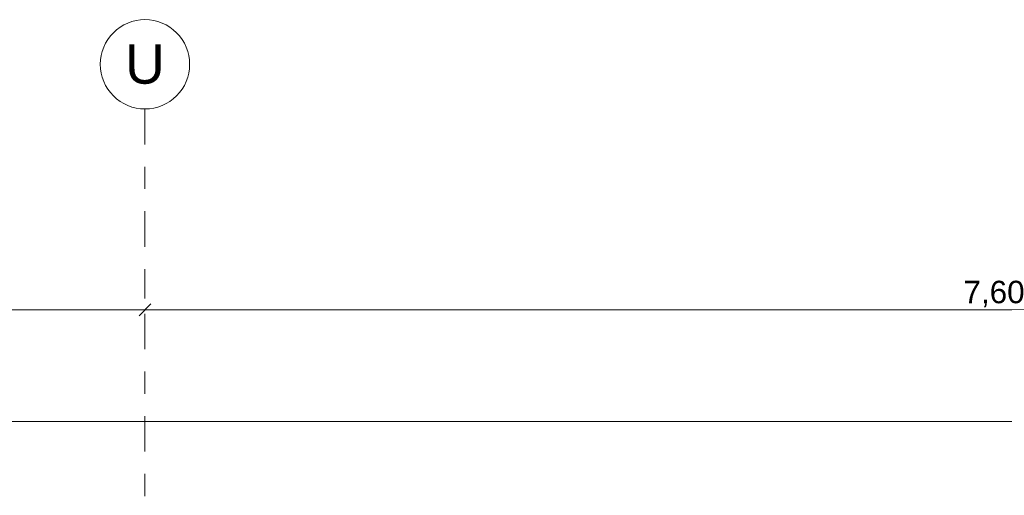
# Model space of a CAD drawing. Header units: metres. Extents: x -273 to 6, y -183 to 13.
# Tile 85 of 256: x -160.78 to -156.38, y 2.07 to 4.2. Entities that reach past the tile are written whole.
import ezdxf

# ---------------------------------------------------------------- set-up
doc = ezdxf.new("R2010")
doc.units = ezdxf.units.M
doc.header["$LTSCALE"] = 0.05
doc.header["$PDMODE"] = 1
doc.header["$PDSIZE"] = -2
doc.linetypes.add('Linienart-53', pattern=[5.291531, 3.175, -1.058062, 0.352704, -0.705764])
doc.layers.get('0').update_dxf_attribs({"lineweight": 25})
doc.layers.add('70 -71 Achsen- 1 Gebäudeachsen', color=7, linetype='Linienart-53', lineweight=18)
doc.layers.add('Keine', color=7, linetype='Continuous', lineweight=9)
doc.layers.add('70 -76 Bemaßung- 2 Allgemein', color=7, linetype='Continuous', lineweight=5, true_color=0x6666cc)
doc.styles.add('Arial', font='arial.ttf')
doc.dimstyles.new('k+k_klein', dxfattribs={"dimtxt": 0.100689, "dimasz": 0.05302, "dimexe": 0.05, "dimexo": 0.15, "dimgap": 0.005, "dimtad": 1, "dimdec": 3, "dimtxsty": 'Arial', "dimblk": 'VW_SLASH-2', "dimblk1": 'VW_SLASH-2', "dimblk2": 'VW_SLASH-2', "dimcen": 0, "dimdle": 0.025, "dimadec": 3, "dimazin": 0, "dimtfac": 0.75, "dimtdec": 3, "dimtix": 1, "dimtmove": 0, "dimatfit": 0, "dimldrblk": 'VW_FILLEDARROW', "dimfxl": 0.1, "dimfxlon": 1, "dimfrac": 2, "dimtolj": 1, "dimarcsym": 0})

# ---------------------------------------------------------------- blocks, each defined once
blk = doc.blocks.new('_Achsen (3D)')
at = {"layer": '70 -71 Achsen- 1 Gebäudeachsen', "transparency": 33554687}
blk.add_line((-160.221, 3.8), (-160.221, -46.172), dxfattribs=at)
at = {"color": 255, "transparency": 33554687}
blk.add_wipeout([(-160.221, 4.2), (-160.2014, 4.199), (-160.182, 4.1961), (-160.1629, 4.1913), (-160.1445, 4.1847), (-160.1267, 4.1763), (-160.1099, 4.1663), (-160.0941, 4.1546), (-160.0796, 4.1414), (-160.0664, 4.1268), (-160.0547, 4.1111), (-160.0446, 4.0942), (-160.0362, 4.0765), (-160.0296, 4.058), (-160.0248, 4.039), (-160.022, 4.0196), (-160.021, 4), (-160.022, 3.9804), (-160.0248, 3.9609), (-160.0296, 3.9419), (-160.0362, 3.9234), (-160.0446, 3.9057), (-160.0547, 3.8888), (-160.0664, 3.8731), (-160.0796, 3.8585), (-160.0941, 3.8454), (-160.1099, 3.8337), (-160.1267, 3.8236), (-160.1445, 3.8152), (-160.1629, 3.8086), (-160.182, 3.8038), (-160.2014, 3.8009), (-160.221, 3.8), (-160.2406, 3.8009), (-160.26, 3.8038), (-160.2791, 3.8086), (-160.2975, 3.8152), (-160.3153, 3.8236), (-160.3321, 3.8337), (-160.3479, 3.8454), (-160.3624, 3.8585), (-160.3756, 3.8731), (-160.3873, 3.8888), (-160.3974, 3.9057), (-160.4058, 3.9234), (-160.4124, 3.9419), (-160.4172, 3.9609), (-160.42, 3.9804), (-160.421, 4), (-160.42, 4.0196), (-160.4172, 4.039), (-160.4124, 4.058), (-160.4058, 4.0765), (-160.3974, 4.0942), (-160.3873, 4.1111), (-160.3756, 4.1268), (-160.3624, 4.1414), (-160.3479, 4.1546), (-160.3321, 4.1663), (-160.3153, 4.1763), (-160.2975, 4.1847), (-160.2791, 4.1913), (-160.26, 4.1961), (-160.2406, 4.199)], dxfattribs=at).dxf.layer = 'Keine'
at = {"layer": 'Keine', "transparency": 33554687, "flags": 128}
blk.add_lwpolyline([(-160.221, 4.2), (-160.2014, 4.199), (-160.182, 4.1961), (-160.1629, 4.1913), (-160.1445, 4.1847), (-160.1267, 4.1763), (-160.1099, 4.1663), (-160.0941, 4.1546), (-160.0796, 4.1414), (-160.0664, 4.1268), (-160.0547, 4.1111), (-160.0446, 4.0942), (-160.0362, 4.0765), (-160.0296, 4.058), (-160.0248, 4.039), (-160.022, 4.0196), (-160.021, 4), (-160.022, 3.9804), (-160.0248, 3.9609), (-160.0296, 3.9419), (-160.0362, 3.9234), (-160.0446, 3.9057), (-160.0547, 3.8888), (-160.0664, 3.8731), (-160.0796, 3.8585), (-160.0941, 3.8454), (-160.1099, 3.8337), (-160.1267, 3.8236), (-160.1445, 3.8152), (-160.1629, 3.8086), (-160.182, 3.8038), (-160.2014, 3.8009), (-160.221, 3.8), (-160.2406, 3.8009), (-160.26, 3.8038), (-160.2791, 3.8086), (-160.2975, 3.8152), (-160.3153, 3.8236), (-160.3321, 3.8337), (-160.3479, 3.8454), (-160.3624, 3.8585), (-160.3756, 3.8731), (-160.3873, 3.8888), (-160.3974, 3.9057), (-160.4058, 3.9234), (-160.4124, 3.9419), (-160.4172, 3.9609), (-160.42, 3.9804), (-160.421, 4), (-160.42, 4.0196), (-160.4172, 4.039), (-160.4124, 4.058), (-160.4058, 4.0765), (-160.3974, 4.0942), (-160.3873, 4.1111), (-160.3756, 4.1268), (-160.3624, 4.1414), (-160.3479, 4.1546), (-160.3321, 4.1663), (-160.3153, 4.1763), (-160.2975, 4.1847), (-160.2791, 4.1913), (-160.26, 4.1961), (-160.2406, 4.199)], close=True, dxfattribs=at)
at = {"layer": 'Keine', "transparency": 33554687, "insert": (-160.221, 4), "char_height": 0.1762, "attachment_point": 5, "line_spacing_factor": 0.970891, "style": 'Arial'}
blk.add_mtext('U', dxfattribs=at)
blk = doc.blocks.new('VW_SLASH-2')
at = {"color": 0, "linetype": 'ByBlock', "lineweight": -2, "transparency": 16777216}
blk.add_line((0.472, 0), (-1, 0), dxfattribs=at)
at = {"color": 0, "lineweight": 5, "transparency": 16777216, "flags": 128}
blk.add_lwpolyline([(0.5, 0.5), (-0.5, -0.5)], dxfattribs=at)
blk = doc.blocks.new('*D2795')
at = {"layer": '70 -76 Bemaßung- 2 Allgemein', "color": 0, "lineweight": -2}
for p, q in [((-167.821, 3.05), (-167.821, 2.95)), ((-160.221, 3.05), (-160.221, 2.95)), ((-160.274, 2.9), (-167.768, 2.9))]:
    blk.add_line(p, q, dxfattribs=at)
at = {"layer": 'Defpoints', "color": 0}
for p in [(-167.821, 2.9), (-167.821, 2.9), (-160.221, 2.9)]:
    blk.add_point(p, dxfattribs=at)
at = {"layer": '70 -76 Bemaßung- 2 Allgemein', "color": 0, "lineweight": -2, "xscale": 0.05302001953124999, "yscale": 0.05302001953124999, "zscale": 0.05302001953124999, "rotation": 180}
blk.add_blockref('VW_SLASH-2', (-167.821, 2.9), dxfattribs=at)
at = {"layer": '70 -76 Bemaßung- 2 Allgemein', "color": 0, "lineweight": -2, "xscale": 0.05302001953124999, "yscale": 0.05302001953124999, "zscale": 0.05302001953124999}
blk.add_blockref('VW_SLASH-2', (-160.221, 2.9), dxfattribs=at)
at = {"layer": '70 -76 Bemaßung- 2 Allgemein', "color": 0, "insert": (-164.021, 2.9704), "char_height": 0.10069, "attachment_point": 5, "style": 'Arial'}
blk.add_mtext('\\A1;7,60', dxfattribs=at)
blk = doc.blocks.new('VW_FILLEDARROW')
at = {"linetype": 'Continuous', "lineweight": 0, "transparency": 16777216}
blk.add_hatch(color=0, dxfattribs=at).paths.add_polyline_path([(-2.829, 0.758), (0, 0), (-2.829, -0.758)])
at = {"color": 0, "lineweight": 5, "transparency": 16777216, "flags": 128}
blk.add_lwpolyline([(-2.829, 0.758), (0, 0), (-2.829, -0.758)], close=True, dxfattribs=at)
blk = doc.blocks.new('*D2796')
at = {"layer": '70 -76 Bemaßung- 2 Allgemein', "color": 0, "lineweight": -2}
for p, q in [((-160.221, 3.05), (-160.221, 2.95)), ((-152.621, 3.05), (-152.621, 2.95)), ((-152.674, 2.9), (-160.168, 2.9))]:
    blk.add_line(p, q, dxfattribs=at)
at = {"layer": 'Defpoints', "color": 0}
for p in [(-160.221, 2.9), (-160.221, 2.9), (-152.621, 2.9)]:
    blk.add_point(p, dxfattribs=at)
at = {"layer": '70 -76 Bemaßung- 2 Allgemein', "color": 0, "lineweight": -2, "xscale": 0.05302001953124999, "yscale": 0.05302001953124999, "zscale": 0.05302001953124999, "rotation": 180}
blk.add_blockref('VW_SLASH-2', (-160.221, 2.9), dxfattribs=at)
at = {"layer": '70 -76 Bemaßung- 2 Allgemein', "color": 0, "lineweight": -2, "xscale": 0.05302001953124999, "yscale": 0.05302001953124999, "zscale": 0.05302001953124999}
blk.add_blockref('VW_SLASH-2', (-152.621, 2.9), dxfattribs=at)
at = {"layer": '70 -76 Bemaßung- 2 Allgemein', "color": 0, "insert": (-156.421, 2.9704), "char_height": 0.10069, "attachment_point": 5, "style": 'Arial'}
blk.add_mtext('\\A1;7,60', dxfattribs=at)
blk = doc.blocks.new('*D2851')
at = {"layer": '70 -76 Bemaßung- 2 Allgemein', "color": 0, "lineweight": -2}
for p, q in [((-168.021, 2.3), (-168.021, 2.45)), ((-114.421, 2.3), (-114.421, 2.45)), ((-114.474, 2.4), (-167.968, 2.4))]:
    blk.add_line(p, q, dxfattribs=at)
at = {"layer": 'Defpoints', "color": 0}
for p in [(-168.021, 2.4), (-114.421, -2.847), (-168.021, -4.152)]:
    blk.add_point(p, dxfattribs=at)
at = {"layer": '70 -76 Bemaßung- 2 Allgemein', "color": 0, "lineweight": -2, "xscale": 0.05302001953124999, "yscale": 0.05302001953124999, "zscale": 0.05302001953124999, "rotation": 180}
blk.add_blockref('VW_SLASH-2', (-168.021, 2.4), dxfattribs=at)
at = {"layer": '70 -76 Bemaßung- 2 Allgemein', "color": 0, "lineweight": -2, "xscale": 0.05302001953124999, "yscale": 0.05302001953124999, "zscale": 0.05302001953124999}
blk.add_blockref('VW_SLASH-2', (-114.421, 2.4), dxfattribs=at)
at = {"layer": '70 -76 Bemaßung- 2 Allgemein', "color": 0, "insert": (-141.221, 2.4654), "char_height": 0.10069, "attachment_point": 5, "style": 'Arial'}
blk.add_mtext('\\A1;53,60', dxfattribs=at)
blk = doc.blocks.new('Gruppe-2779')
at = {"layer": '70 -76 Bemaßung- 2 Allgemein'}
for base, p1, p2, picture, middle in [((-167.82099996, 2.89995802), (-160.22099996, 2.89995802), (-167.82099996, 2.89995802), '*D2795', (-164.02099996, 2.97042156)), ((-160.22099996, 2.89995802), (-152.62099996, 2.89995802), (-160.22099996, 2.89995802), '*D2796', (-156.42099996, 2.97042156))]:
    dim = blk.add_linear_dim(base=base, p1=p1, p2=p2, text='7,60', dimstyle='k+k_klein', override={"dimtxt": 0.100689, "dimgap": 0.01, "dimdec": 8, "dimpost": '<>', "dimtxsty": 'Arial', "dimtmove": 2}, dxfattribs=at)
    dim.commit()
    dim.dimension.update_dxf_attribs({"geometry": picture, "text_midpoint": middle})
blk = doc.blocks.new('Gruppe-2783')
at = {"layer": '70 -76 Bemaßung- 2 Allgemein'}
dim = blk.add_linear_dim(base=(-168.02099996, 2.39995802), p1=(-114.42099996, -2.84704198), p2=(-168.02099996, -4.15204198), text='53,60', dimstyle='k+k_klein', override={"dimtxt": 0.100689, "dimgap": 0.005, "dimdec": 8, "dimpost": '<>', "dimtxsty": 'Arial', "dimtmove": 2}, dxfattribs=at)
dim.commit()
dim.dimension.update_dxf_attribs({"geometry": '*D2851', "text_midpoint": (-141.22099996, 2.46542156)})
blk = doc.blocks.new('_FU_2D Bemaßung_ Beschriftung (3D)')
at = {"layer": '70 -76 Bemaßung- 2 Allgemein'}
for name in ['Gruppe-2779', 'Gruppe-2783']:
    blk.add_blockref(name, (0, 0), dxfattribs=at)

msp = doc.modelspace()

# ---------------------------------------------------------------- block references
at = {"layer": 'Keine', "color": 1}
msp.add_blockref('_Achsen (3D)', (0, 0), dxfattribs=at)

# ---------------------------------------------------------------- next in the draw order: block references
msp.add_blockref('_FU_2D Bemaßung_ Beschriftung (3D)', (0, 0), dxfattribs=at)

doc.saveas('drawing.dxf')
